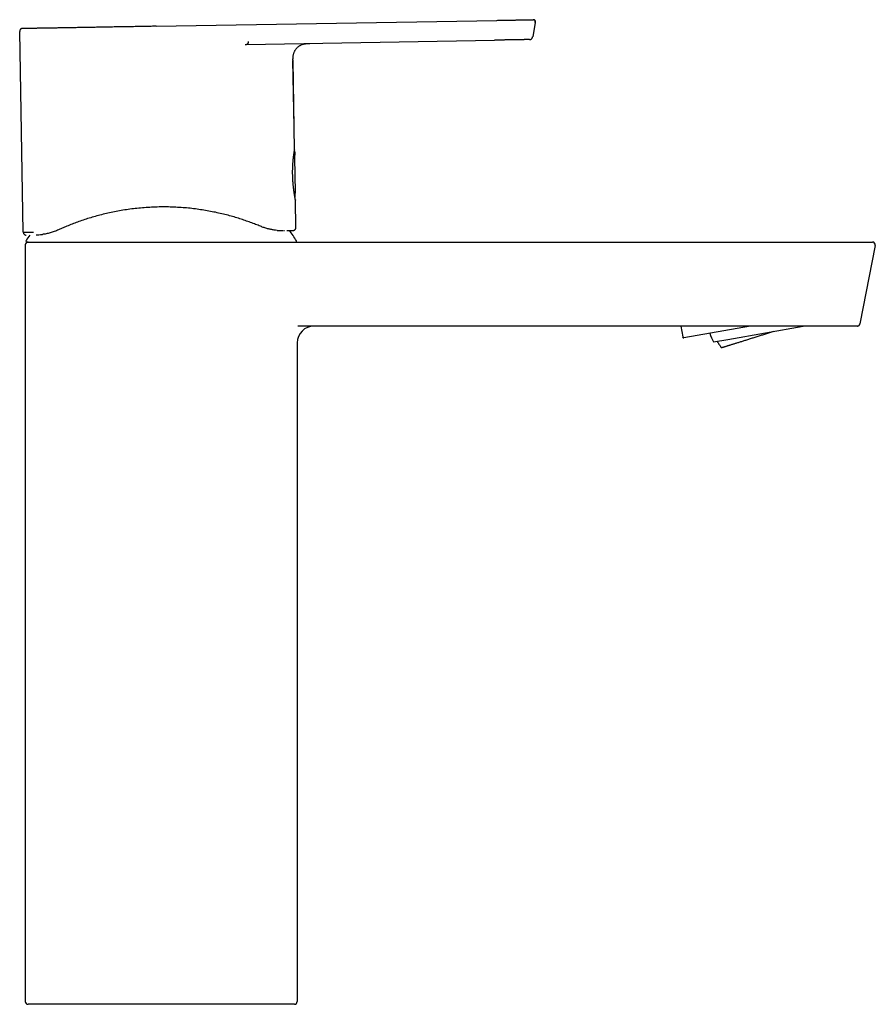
# Model space of a CAD drawing. Header units: millimetres. Extents: x 8 to 853, y 12 to 811.
# Tile 52 of 52: x 700 to 853, y 565 to 741. Entities that reach past the tile are written whole.
import ezdxf

# ---------------------------------------------------------------- set-up
doc = ezdxf.new("R2010")
doc.units = ezdxf.units.MM

msp = doc.modelspace()

# ---------------------------------------------------------------- linework, layer by layer
at = {"color": 7, "linetype": 'Continuous', "lineweight": 30}
for p, q in [((724.72, 739.97), (785.51, 741.03)), ((792.35, 740.66), (791.9, 738.11)), ((791.93, 741.15), (791.97, 741.15)), ((701.04, 703.21), (700.41, 739.04)), ((700.41, 739.04), (700.42, 739.04)), ((740.75, 736.71), (740.88, 736.72)), ((740.88, 736.72), (785.08, 737.49)), ((791.31, 737.6), (791.36, 737.6)), ((749.43, 717.9), (749.16, 733.84)), ((749.41, 717.59), (749.39, 717.6)), ((749.59, 710.3), (749.48, 716.57)), ((749.58, 708.96), (749.58, 708.98)), ((749.58, 708.98), (749.58, 708.97)), ((749.67, 704.06), (749.58, 708.96)), ((749.68, 704.06), (749.59, 708.91)), ((747.35, 703.52), (747.41, 703.52)), ((747.5, 703.53), (747.61, 703.53)), ((701.4, 700.98), (701.4, 565.98)), ((701.67, 701.48), (729.23, 701.48)), ((729.23, 701.48), (844.94, 701.48)), ((852.99, 700.9), (853, 700.91)), ((852.99, 700.89), (850.27, 686.89)), ((842.22, 686.48), (750.03, 686.48)), ((818.3, 686.48), (818.65, 684.55)), ((830.77, 686.48), (818.88, 684.39)), ((826.73, 684.12), (840.15, 686.48)), ((826.73, 684.12), (840.16, 686.48)), ((749.9, 683.48), (749.9, 565.98)), ((824.13, 683.66), (826.73, 684.12)), ((824.13, 683.66), (826.73, 684.12)), ((824.13, 683.66), (824.13, 683.66)), ((725.9, 565.48), (701.9, 565.48)), ((741.98, 565.48), (725.9, 565.48)), ((749.4, 565.48), (741.98, 565.48))]:
    msp.add_line(p, q, dxfattribs=at)
at = {"color": 7, "linetype": 'Continuous', "lineweight": 30, "flags": 128}
for points in [[(749.43, 717.85), (749.36, 721.98), (749.15, 733.84)], [(749.19, 703.55), (749.23, 703.56), (749.27, 703.56)], [(825.54, 682.64), (825.55, 682.64), (825.55, 682.64), (825.56, 682.65), (825.58, 682.65), (825.59, 682.65), (825.61, 682.66), (825.64, 682.67), (825.67, 682.68), (825.7, 682.69), (825.74, 682.7), (825.78, 682.71), (825.82, 682.72), (825.87, 682.74), (825.92, 682.75), (825.98, 682.77), (826.04, 682.79), (826.1, 682.81), (826.17, 682.83), (826.24, 682.85), (826.31, 682.87), (826.39, 682.9), (826.47, 682.92), (826.56, 682.95), (826.64, 682.97), (826.73, 683), (826.83, 683.03), (826.93, 683.06), (827.03, 683.09), (827.13, 683.12), (827.24, 683.16), (827.35, 683.19), (827.46, 683.23), (827.58, 683.26), (827.7, 683.3), (827.82, 683.34), (827.94, 683.38), (828.07, 683.42), (828.2, 683.46), (828.33, 683.5), (828.47, 683.54), (828.61, 683.58), (828.75, 683.63), (828.89, 683.67), (829.03, 683.72), (829.18, 683.76), (829.33, 683.81), (829.48, 683.86), (829.63, 683.9), (829.79, 683.95), (829.94, 684), (830.1, 684.05), (830.26, 684.1), (830.42, 684.15), (830.58, 684.2), (830.75, 684.25), (830.91, 684.3), (831.08, 684.36), (831.25, 684.41), (831.42, 684.46), (831.59, 684.52), (831.76, 684.57), (831.93, 684.62), (832.1, 684.68), (832.28, 684.73), (832.45, 684.79), (832.62, 684.84), (832.8, 684.9), (832.97, 684.95), (833.15, 685.01), (833.32, 685.06), (833.5, 685.12), (833.67, 685.17), (833.85, 685.23), (834.02, 685.28), (834.2, 685.34), (834.37, 685.39), (834.55, 685.45), (834.72, 685.5), (834.89, 685.55)], [(849.84, 686.49), (849.83, 686.49), (849.78, 686.48)]]:
    msp.add_lwpolyline(points, dxfattribs=at)
at = {"color": 7, "linetype": 'Continuous', "lineweight": 30}
for centre, radius, start, end in [((749.35, 709.75), 0.2, 306.7352, 1.1743), ((749.34, 709.71), 0.2, 311.7264, 351.8791), ((701.54, 703.22), 0.5, 181, 270.4333), ((725.65, 686.78), 28.36, 145.7684, 148.2338), ((725.65, 686.78), 28.36, 31.7662, 36.2307), ((749.18, 704.05), 0.5, 289.045, 1), ((701.9, 700.98), 0.5, 90, 180), ((701.67, 701.63), 0.15, 148.2338, 270), ((701.67, 701.63), 0.15, 270, 270.7891), ((749.63, 701.63), 0.15, 270, 31.7662), ((749.63, 701.63), 0.15, 269.2109, 270), ((852.5, 700.98), 0.5, 349, 90), ((849.78, 686.98), 0.5, 283.5169, 349), ((752.9, 683.48), 3, 90, 180), ((832.51, 687.98), 9.43, 197.131, 207.2718), ((818.84, 684.58), 0.2, 190, 280), ((701.9, 565.98), 0.5, 180, 270), ((749.4, 565.98), 0.5, 270, 0)]:
    msp.add_arc(centre, radius, start, end, dxfattribs=at)
for points, knots in [([(700.91, 739.56), (700.88, 739.56), (700.83, 739.56), (700.76, 739.55), (700.68, 739.52), (700.63, 739.5), (700.61, 739.49), (700.61, 739.48)], [0, 0, 0, 0, 0.237601, 0.477634, 0.721661, 0.970438, 1, 1, 1, 1]), ([(724.72, 739.97), (724.43, 739.97), (723.86, 739.96), (723, 739.94), (722.14, 739.93), (721.38, 739.91), (720.73, 739.9), (720.19, 739.89), (719.65, 739.88), (719.11, 739.87), (718.57, 739.87), (718.03, 739.86), (717.5, 739.85), (716.96, 739.84), (716.43, 739.83), (715.9, 739.82), (715.39, 739.81), (714.88, 739.8), (714.37, 739.79), (713.86, 739.78), (713.36, 739.77), (712.86, 739.77), (712.36, 739.76), (711.87, 739.75), (711.39, 739.74), (710.92, 739.73), (710.46, 739.72), (710.01, 739.72), (709.56, 739.71), (709.12, 739.7), (708.68, 739.69), (708.26, 739.69), (707.84, 739.68), (707.43, 739.67), (707.03, 739.66), (706.64, 739.66), (706.27, 739.65), (705.9, 739.64), (705.54, 739.64), (705.2, 739.63), (704.87, 739.63), (704.56, 739.62), (704.25, 739.62), (703.96, 739.61), (703.68, 739.61), (703.41, 739.6), (703.15, 739.6), (702.91, 739.59), (702.67, 739.59), (702.46, 739.58), (702.25, 739.58), (702.06, 739.58), (701.88, 739.57), (701.72, 739.57), (701.58, 739.57), (701.44, 739.57), (701.32, 739.56), (701.22, 739.56), (701.13, 739.56), (701.06, 739.56), (701, 739.56), (700.96, 739.56), (700.93, 739.56), (700.91, 739.56), (700.91, 739.56), (700.91, 739.56)], [0, 0, 0, 0, 0.02465, 0.049299, 0.073949, 0.098598, 0.114091, 0.129584, 0.145079, 0.160573, 0.176067, 0.191562, 0.207058, 0.222553, 0.238047, 0.253543, 0.268761, 0.283978, 0.299194, 0.31441, 0.329904, 0.345397, 0.360892, 0.376386, 0.391881, 0.4071, 0.422318, 0.437536, 0.452754, 0.468282, 0.48381, 0.499337, 0.514864, 0.530391, 0.545916, 0.561442, 0.576933, 0.592424, 0.607915, 0.623407, 0.6389, 0.654117, 0.669334, 0.684551, 0.69977, 0.715301, 0.730833, 0.746368, 0.761904, 0.777436, 0.792966, 0.808495, 0.824022, 0.839548, 0.855074, 0.870599, 0.886124, 0.901649, 0.917173, 0.931403, 0.945633, 0.959864, 0.974094, 0.988324, 1, 1, 1, 1]), ([(785.51, 741.03), (785.62, 741.04), (785.82, 741.04), (786.12, 741.04), (786.42, 741.05), (786.73, 741.06), (787.03, 741.06), (787.32, 741.07), (787.61, 741.07), (787.89, 741.08), (788.17, 741.08), (788.45, 741.09), (788.7, 741.09), (788.94, 741.09), (789.15, 741.1), (789.36, 741.1), (789.57, 741.1), (789.77, 741.11), (789.96, 741.11), (790.14, 741.11), (790.31, 741.12), (790.47, 741.12), (790.62, 741.12), (790.77, 741.13), (790.91, 741.13), (791.05, 741.13), (791.17, 741.13), (791.29, 741.13), (791.39, 741.14), (791.5, 741.14), (791.59, 741.14), (791.67, 741.14), (791.74, 741.14), (791.8, 741.14), (791.85, 741.14), (791.88, 741.15), (791.9, 741.15), (791.92, 741.15), (791.93, 741.15), (791.93, 741.15), (791.93, 741.15), (791.93, 741.15)], [0, 0, 0, 0, 0.029227, 0.0585132, 0.0878198, 0.1171159, 0.1463818, 0.1756129, 0.2031538, 0.2307046, 0.2583097, 0.2859455, 0.3135822, 0.3366062, 0.3596188, 0.3826181, 0.405605, 0.4285834, 0.4515608, 0.4732349, 0.4949311, 0.5166429, 0.5383324, 0.5600088, 0.5829938, 0.6059811, 0.6289752, 0.6519787, 0.6749919, 0.6980137, 0.7251536, 0.752297, 0.7793913, 0.8064422, 0.834045, 0.8616733, 0.8893351, 0.9170235, 0.9447185, 0.97239, 1, 1, 1, 1]), ([(792.34, 740.66), (792.35, 740.68), (792.35, 740.73), (792.36, 740.81), (792.35, 740.87), (792.34, 740.92), (792.32, 740.96), (792.3, 741), (792.28, 741.03), (792.25, 741.05), (792.23, 741.07), (792.21, 741.09), (792.19, 741.1), (792.18, 741.1), (792.17, 741.11), (792.15, 741.11), (792.14, 741.12), (792.12, 741.13), (792.11, 741.13), (792.09, 741.14), (792.07, 741.14), (792.05, 741.14), (792.02, 741.15), (792, 741.15), (791.98, 741.15), (791.97, 741.15)], [0, 0, 0, 0, 0.064709, 0.12224, 0.172682, 0.21629, 0.253203, 0.283644, 0.311362, 0.337801, 0.362959, 0.386043, 0.403292, 0.414223, 0.421336, 0.429621, 0.452112, 0.484157, 0.52641, 0.579088, 0.642261, 0.715943, 0.800131, 0.894818, 1, 1, 1, 1]), ([(792.1, 741.13), (792.1, 741.13), (792.13, 741.13), (792.17, 741.11), (792.23, 741.08), (792.27, 741.04), (792.31, 740.99), (792.34, 740.93), (792.36, 740.86), (792.37, 740.79), (792.36, 740.73), (792.35, 740.68), (792.35, 740.66)], [0, 0, 0, 0, 0.029205, 0.131162, 0.232773, 0.334284, 0.435786, 0.547454, 0.659405, 0.772065, 0.8857, 1, 1, 1, 1]), ([(792.35, 740.66), (792.35, 740.66), (792.35, 740.66), (792.34, 740.66), (792.34, 740.66)], [0, 0, 0, 0, 0.861273, 1, 1, 1, 1]), ([(700.6, 739.48), (700.6, 739.48), (700.59, 739.47), (700.59, 739.47), (700.58, 739.47), (700.58, 739.46), (700.57, 739.46), (700.57, 739.45), (700.56, 739.45), (700.56, 739.44), (700.56, 739.44), (700.55, 739.44), (700.55, 739.44), (700.54, 739.43), (700.53, 739.42), (700.51, 739.4), (700.49, 739.37), (700.46, 739.32), (700.44, 739.27), (700.42, 739.2), (700.41, 739.13), (700.41, 739.07), (700.41, 739.04)], [0, 0, 0, 0, 0.079518, 0.17075, 0.248808, 0.313732, 0.365599, 0.404566, 0.431032, 0.439967, 0.443533, 0.446636, 0.452667, 0.465317, 0.486421, 0.515966, 0.567988, 0.632354, 0.708244, 0.794989, 0.892189, 1, 1, 1, 1]), ([(700.61, 739.48), (700.61, 739.48), (700.6, 739.48), (700.6, 739.48), (700.6, 739.48), (700.6, 739.47)], [0, 0, 0, 0, 0.435077, 0.826301, 1, 1, 1, 1]), ([(791.36, 737.6), (791.36, 737.6), (791.37, 737.6), (791.39, 737.61), (791.42, 737.61), (791.44, 737.61), (791.47, 737.62), (791.49, 737.62), (791.52, 737.63), (791.55, 737.64), (791.57, 737.65), (791.6, 737.67), (791.62, 737.68), (791.65, 737.7), (791.69, 737.73), (791.73, 737.76), (791.77, 737.81), (791.81, 737.85), (791.84, 737.91), (791.86, 737.97), (791.88, 738.04), (791.89, 738.08), (791.89, 738.11)], [0, 0, 0, 0, 0.056497, 0.1518, 0.236735, 0.311459, 0.376202, 0.431306, 0.477321, 0.515204, 0.546696, 0.561005, 0.574991, 0.609247, 0.655066, 0.691928, 0.735277, 0.789074, 0.835538, 0.886386, 0.941126, 1, 1, 1, 1]), ([(740.61, 736.72), (740.61, 736.72), (740.61, 736.72), (740.61, 736.72), (740.62, 736.72), (740.63, 736.72), (740.66, 736.72), (740.69, 736.72), (740.72, 736.72), (740.78, 736.72), (740.83, 736.72), (740.87, 736.72), (740.88, 736.72)], [0, 0, 0, 0, 0.006422, 0.026643, 0.078297, 0.149984, 0.240259, 0.343433, 0.461149, 0.642779, 0.854335, 1, 1, 1, 1]), ([(741.13, 737.23), (741.14, 737.19), (741.14, 737.12), (741.13, 737.01), (741.12, 736.93), (741.1, 736.88), (741.09, 736.86), (741.07, 736.83), (741.05, 736.79), (741, 736.75), (740.94, 736.72), (740.9, 736.72), (740.88, 736.72)], [0, 0, 0, 0, 0.133532, 0.26036, 0.383556, 0.424038, 0.464126, 0.503788, 0.582473, 0.691178, 0.830408, 1, 1, 1, 1]), ([(749.16, 733.84), (749.16, 733.87), (749.15, 733.95), (749.15, 734.05), (749.15, 734.14), (749.15, 734.22), (749.16, 734.29), (749.16, 734.35), (749.16, 734.43), (749.17, 734.54), (749.19, 734.69), (749.21, 734.85), (749.25, 735.02), (749.3, 735.19), (749.37, 735.36), (749.45, 735.54), (749.54, 735.71), (749.65, 735.87), (749.77, 736.02), (749.91, 736.16), (750.05, 736.3), (750.2, 736.42), (750.37, 736.52), (750.54, 736.62), (750.71, 736.7), (750.89, 736.76), (751.05, 736.81), (751.21, 736.84), (751.37, 736.87), (751.51, 736.89), (751.61, 736.9), (751.69, 736.9), (751.76, 736.91), (751.85, 736.91), (751.94, 736.91), (752.04, 736.92), (752.1, 736.92), (752.13, 736.92)], [0, 0, 0, 0, 0.022408, 0.042781, 0.06112, 0.077424, 0.091688, 0.10391, 0.114248, 0.142108, 0.170763, 0.205355, 0.239952, 0.274556, 0.313889, 0.353238, 0.392601, 0.431975, 0.471363, 0.510749, 0.550137, 0.589517, 0.628885, 0.668242, 0.707581, 0.746908, 0.779934, 0.812957, 0.845974, 0.879077, 0.894218, 0.909594, 0.925202, 0.941567, 0.96041, 0.981865, 1, 1, 1, 1]), ([(791.31, 737.6), (791.31, 737.6), (791.31, 737.6), (791.3, 737.6), (791.3, 737.6), (791.28, 737.6), (791.26, 737.6), (791.23, 737.6), (791.18, 737.6), (791.13, 737.6), (791.06, 737.6), (790.97, 737.6), (790.88, 737.59), (790.78, 737.59), (790.67, 737.59), (790.56, 737.59), (790.44, 737.59), (790.3, 737.58), (790.16, 737.58), (790.02, 737.58), (789.87, 737.58), (789.71, 737.57), (789.54, 737.57), (789.36, 737.57), (789.18, 737.56), (788.98, 737.56), (788.78, 737.56), (788.57, 737.55), (788.36, 737.55), (788.12, 737.55), (787.88, 737.54), (787.61, 737.54), (787.34, 737.53), (787.06, 737.53), (786.79, 737.52), (786.5, 737.52), (786.22, 737.51), (785.94, 737.51), (785.65, 737.5), (785.37, 737.5), (785.18, 737.49), (785.08, 737.49)], [0, 0, 0, 0, 0.0292245, 0.0585125, 0.0878217, 0.1171189, 0.1463835, 0.1756112, 0.2031487, 0.230699, 0.2583101, 0.2859483, 0.3135831, 0.3366046, 0.3596152, 0.3826138, 0.4056018, 0.4285829, 0.451564, 0.4732413, 0.4949392, 0.51665, 0.5383368, 0.56001, 0.582992, 0.6059774, 0.628971, 0.6519752, 0.6749899, 0.6980132, 0.7251529, 0.752291, 0.7793831, 0.806438, 0.8340457, 0.8616766, 0.889338, 0.9170232, 0.9447147, 0.9723851, 1, 1, 1, 1]), ([(791.35, 737.6), (791.35, 737.6), (791.36, 737.6), (791.37, 737.6), (791.37, 737.6)], [0, 0, 0, 0, 0.8791812, 1, 1, 1, 1]), ([(749.58, 708.99), (749.58, 709), (749.57, 709.02), (749.56, 709.07), (749.55, 709.12), (749.54, 709.19), (749.53, 709.26), (749.52, 709.34), (749.5, 709.41), (749.49, 709.5), (749.47, 709.58), (749.46, 709.67), (749.44, 709.77), (749.43, 709.86), (749.41, 709.95), (749.4, 710.04), (749.39, 710.13), (749.37, 710.21), (749.36, 710.28), (749.35, 710.36), (749.34, 710.43), (749.33, 710.51), (749.32, 710.6), (749.31, 710.71), (749.29, 710.82), (749.28, 710.95), (749.26, 711.08), (749.25, 711.22), (749.23, 711.38), (749.21, 711.55), (749.19, 711.73), (749.18, 711.9), (749.17, 712.07), (749.15, 712.23), (749.14, 712.38), (749.13, 712.53), (749.13, 712.67), (749.12, 712.82), (749.11, 712.99), (749.1, 713.19), (749.1, 713.38), (749.09, 713.56), (749.09, 713.74), (749.09, 713.92), (749.09, 714.11), (749.09, 714.31), (749.1, 714.53), (749.11, 714.76), (749.12, 714.99), (749.13, 715.22), (749.14, 715.43), (749.15, 715.64), (749.17, 715.84), (749.19, 716.04), (749.2, 716.23), (749.22, 716.41), (749.24, 716.58), (749.26, 716.74), (749.28, 716.89), (749.3, 717.03), (749.32, 717.16), (749.34, 717.29), (749.35, 717.4), (749.37, 717.49), (749.38, 717.57), (749.39, 717.65), (749.4, 717.71), (749.41, 717.76), (749.42, 717.81), (749.43, 717.85), (749.43, 717.87), (749.43, 717.88)], [0, 0, 0, 0, 0.0101557, 0.0257187, 0.0409364, 0.0558177, 0.0703691, 0.0845949, 0.0984977, 0.1120788, 0.1252127, 0.1376892, 0.1508756, 0.1632286, 0.1747468, 0.1854299, 0.1952784, 0.2042933, 0.2120311, 0.219258, 0.2269923, 0.2353564, 0.2443507, 0.2545794, 0.265519, 0.2771711, 0.2895378, 0.3026209, 0.3163054, 0.3320201, 0.3470416, 0.3613678, 0.3749963, 0.3881539, 0.4005846, 0.4122874, 0.4232616, 0.4337495, 0.4481981, 0.4635964, 0.4799415, 0.493063, 0.506746, 0.5209918, 0.5354687, 0.5499313, 0.5688484, 0.5877423, 0.606613, 0.6249717, 0.6433095, 0.6616244, 0.6799149, 0.6981877, 0.7164517, 0.7347177, 0.7529982, 0.7712282, 0.7893672, 0.8075898, 0.8260303, 0.8446964, 0.8635963, 0.8803325, 0.8972603, 0.9143865, 0.931733, 0.9493935, 0.967417, 0.9858439, 1, 1, 1, 1]), ([(749.37, 717.49), (749.38, 717.52), (749.39, 717.55), (749.4, 717.57), (749.4, 717.58), (749.41, 717.59), (749.41, 717.59), (749.41, 717.59), (749.41, 717.59), (749.41, 717.59)], [0, 0, 0, 0, 0.3937466, 0.5035447, 0.6134658, 0.7235121, 0.833686, 0.9439899, 1, 1, 1, 1]), ([(749.56, 717.36), (749.56, 717.37), (749.57, 717.4), (749.56, 717.43), (749.56, 717.46), (749.55, 717.48), (749.54, 717.5), (749.53, 717.52), (749.5, 717.55), (749.46, 717.58), (749.43, 717.59), (749.41, 717.59)], [0, 0, 0, 0, 0.154647, 0.28494, 0.355416, 0.411623, 0.458544, 0.552378, 0.67732, 0.829239, 1, 1, 1, 1]), ([(749.43, 717.9), (749.43, 717.89), (749.43, 717.89), (749.43, 717.87), (749.43, 717.86)], [0, 0, 0, 0, 0.841879, 1, 1, 1, 1]), ([(749.48, 716.57), (749.48, 716.58), (749.48, 716.63), (749.48, 716.72), (749.49, 716.83), (749.5, 716.94), (749.51, 717.05), (749.52, 717.16), (749.54, 717.26), (749.55, 717.33), (749.56, 717.35)], [0, 0, 0, 0, 0.047111, 0.188409, 0.329403, 0.470095, 0.610485, 0.750573, 0.890359, 1, 1, 1, 1]), ([(749.55, 709.75), (749.55, 709.78), (749.55, 709.82), (749.55, 709.88), (749.55, 709.95), (749.55, 710), (749.55, 710.06), (749.56, 710.11), (749.56, 710.15), (749.56, 710.19), (749.56, 710.22), (749.56, 710.24), (749.56, 710.25), (749.56, 710.26), (749.56, 710.26), (749.56, 710.26)], [0, 0, 0, 0, 0.089753, 0.178569, 0.266834, 0.354205, 0.439802, 0.524751, 0.611229, 0.701315, 0.794402, 0.863185, 0.928527, 0.988242, 1, 1, 1, 1]), ([(749.56, 710.19), (749.56, 710.19), (749.57, 710.21), (749.58, 710.23), (749.59, 710.26), (749.59, 710.29), (749.59, 710.3)], [0, 0, 0, 0, 0.173072, 0.415096, 0.691748, 1, 1, 1, 1]), ([(749.58, 708.98), (749.58, 708.98), (749.58, 708.98), (749.58, 708.98), (749.58, 709), (749.57, 709.03), (749.56, 709.07), (749.56, 709.11), (749.55, 709.13), (749.55, 709.13)], [0, 0, 0, 0, 0.016267, 0.208987, 0.401458, 0.593863, 0.786337, 0.978976, 1, 1, 1, 1]), ([(743.35, 704.29), (743.06, 704.4), (742.5, 704.63), (741.59, 704.98), (740.65, 705.31), (739.67, 705.64), (738.64, 705.95), (737.57, 706.25), (736.46, 706.53), (735.32, 706.78), (734.15, 707.01), (732.95, 707.21), (731.74, 707.39), (730.49, 707.53), (729.22, 707.63), (727.92, 707.71), (726.6, 707.74), (725.27, 707.74), (723.94, 707.69), (722.62, 707.61), (721.33, 707.49), (720.07, 707.34), (718.83, 707.16), (717.62, 706.94), (716.44, 706.7), (715.28, 706.43), (714.15, 706.14), (713.06, 705.82), (711.99, 705.48), (710.96, 705.13), (709.97, 704.77), (709.04, 704.4), (708.16, 704.03), (707.62, 703.78), (707.35, 703.66)], [0, 0, 0, 0, 0.031956, 0.063558, 0.094888, 0.126031, 0.157074, 0.188104, 0.219207, 0.250471, 0.281183, 0.311879, 0.342644, 0.37356, 0.404709, 0.436171, 0.468023, 0.500339, 0.532612, 0.564423, 0.595847, 0.626961, 0.657844, 0.688578, 0.719246, 0.74993, 0.780795, 0.811889, 0.843301, 0.87512, 0.906629, 0.937891, 0.968988, 1, 1, 1, 1]), ([(701.04, 703.21), (701.04, 703.21), (701.05, 703.22), (701.14, 703.22), (701.29, 703.22), (701.49, 703.22), (701.76, 703.23), (702.08, 703.24), (702.45, 703.24), (702.75, 703.25), (702.89, 703.25)], [0, 0, 0, 0, 0.124905, 0.24986, 0.374852, 0.499867, 0.624896, 0.749933, 0.874972, 1, 1, 1, 1]), ([(701.39, 702.75), (701.39, 702.75), (701.4, 702.74), (701.42, 702.74), (701.44, 702.73), (701.46, 702.73), (701.48, 702.73), (701.49, 702.72), (701.5, 702.72)], [0, 0, 0, 0, 0.058288, 0.201045, 0.366093, 0.554016, 0.765218, 1, 1, 1, 1]), ([(703.35, 702.75), (703.51, 702.76), (703.83, 702.77), (704.24, 702.81), (704.45, 702.83)], [0, 0, 0, 0, 0.499573, 1, 1, 1, 1]), ([(707.35, 703.66), (707.09, 703.55), (706.57, 703.33), (705.82, 703.1), (705.1, 702.93), (704.67, 702.86), (704.45, 702.83)], [0, 0, 0, 0, 0.241815, 0.488353, 0.740734, 1, 1, 1, 1]), ([(746.33, 703.56), (746.15, 703.58), (745.79, 703.61), (745.22, 703.71), (744.62, 703.85), (743.99, 704.03), (743.56, 704.2), (743.35, 704.29)], [0, 0, 0, 0, 0.208077, 0.411558, 0.610983, 0.806928, 1, 1, 1, 1]), ([(746.33, 703.56), (746.46, 703.55), (746.72, 703.53), (747.07, 703.52), (747.27, 703.52), (747.37, 703.52)], [0, 0, 0, 0, 0.333524, 0.666781, 1, 1, 1, 1]), ([(748.04, 703.53), (748.1, 703.54), (748.26, 703.54), (748.47, 703.54), (748.67, 703.55), (748.83, 703.55), (748.96, 703.55), (749.06, 703.55), (749.13, 703.55), (749.17, 703.55), (749.18, 703.55), (749.18, 703.55)], [0, 0, 0, 0, 0.0952913, 0.2185223, 0.3418583, 0.4652706, 0.5816758, 0.6981, 0.8145214, 0.93092, 1, 1, 1, 1]), ([(749.19, 703.55), (749.19, 703.55), (749.19, 703.55), (749.16, 703.55), (749.16, 703.55)], [0, 0, 0, 0, 0.994128, 1, 1, 1, 1]), ([(749.23, 703.56), (749.23, 703.56), (749.24, 703.56), (749.26, 703.56), (749.28, 703.57), (749.3, 703.57), (749.33, 703.58), (749.35, 703.59), (749.37, 703.6), (749.4, 703.61), (749.43, 703.62), (749.46, 703.64), (749.49, 703.67), (749.52, 703.7), (749.55, 703.73), (749.58, 703.77), (749.61, 703.82), (749.64, 703.87), (749.66, 703.93), (749.67, 704), (749.67, 704.04), (749.67, 704.06)], [0, 0, 0, 0, 0.098399, 0.186901, 0.265633, 0.334767, 0.39455, 0.445362, 0.487821, 0.522992, 0.552732, 0.580059, 0.613534, 0.657877, 0.69343, 0.735478, 0.78823, 0.834463, 0.885753, 0.941276, 1, 1, 1, 1]), ([(844.94, 701.48), (845.05, 701.48), (845.27, 701.48), (845.61, 701.48), (845.94, 701.48), (846.27, 701.48), (846.59, 701.48), (846.91, 701.48), (847.23, 701.48), (847.54, 701.48), (847.84, 701.48), (848.15, 701.48), (848.44, 701.48), (848.74, 701.48), (849.02, 701.48), (849.29, 701.48), (849.56, 701.48), (849.81, 701.48), (850.06, 701.48), (850.3, 701.48), (850.52, 701.48), (850.74, 701.48), (850.95, 701.48), (851.15, 701.48), (851.33, 701.48), (851.5, 701.48), (851.66, 701.48), (851.8, 701.48), (851.93, 701.48), (852.05, 701.48), (852.16, 701.48), (852.25, 701.48), (852.33, 701.48), (852.39, 701.48), (852.44, 701.48), (852.48, 701.48), (852.5, 701.48), (852.5, 701.48), (852.5, 701.48)], [0, 0, 0, 0, 0.028287, 0.056511, 0.084722, 0.112974, 0.141268, 0.168978, 0.196649, 0.22433, 0.252072, 0.280268, 0.308391, 0.336492, 0.364624, 0.392784, 0.420346, 0.447859, 0.475374, 0.502941, 0.530953, 0.558886, 0.586793, 0.614729, 0.64269, 0.670059, 0.697382, 0.724708, 0.752091, 0.779922, 0.807682, 0.835426, 0.863208, 0.891032, 0.918279, 0.945488, 0.972711, 1, 1, 1, 1]), ([(852.98, 700.89), (852.99, 700.89), (852.99, 700.9), (852.99, 700.9), (852.99, 700.9)], [0, 0, 0, 0, 0.754467, 1, 1, 1, 1]), ([(849.82, 686.49), (849.83, 686.49), (849.84, 686.49), (849.85, 686.49), (849.87, 686.49), (849.88, 686.5), (849.9, 686.5), (849.91, 686.5), (849.93, 686.51), (849.94, 686.51), (849.95, 686.52), (849.96, 686.52), (849.98, 686.53), (850, 686.54), (850.04, 686.56), (850.08, 686.59), (850.12, 686.63), (850.15, 686.66), (850.18, 686.69), (850.2, 686.73), (850.23, 686.77), (850.25, 686.83), (850.26, 686.87), (850.26, 686.89)], [0, 0, 0, 0, 0.099093, 0.185215, 0.25848, 0.3191, 0.367482, 0.404496, 0.419352, 0.432331, 0.444145, 0.456443, 0.479249, 0.510061, 0.548986, 0.617285, 0.683191, 0.725077, 0.765219, 0.810291, 0.865098, 0.928757, 1, 1, 1, 1]), ([(850.25, 686.82), (850.26, 686.83), (850.26, 686.85), (850.27, 686.86), (850.27, 686.87)], [0, 0, 0, 0, 0.462845, 1, 1, 1, 1]), ([(849.78, 686.48), (849.78, 686.48), (849.78, 686.48), (849.75, 686.48), (849.72, 686.48), (849.67, 686.48), (849.6, 686.48), (849.52, 686.48), (849.43, 686.48), (849.33, 686.48), (849.21, 686.48), (849.08, 686.48), (848.93, 686.48), (848.77, 686.48), (848.6, 686.48), (848.41, 686.48), (848.22, 686.48), (848.01, 686.48), (847.8, 686.48), (847.57, 686.48), (847.33, 686.48), (847.08, 686.48), (846.82, 686.48), (846.56, 686.48), (846.28, 686.48), (846, 686.48), (845.71, 686.48), (845.42, 686.48), (845.12, 686.48), (844.81, 686.48), (844.49, 686.48), (844.17, 686.48), (843.85, 686.48), (843.53, 686.48), (843.2, 686.48), (842.87, 686.48), (842.55, 686.48), (842.33, 686.48), (842.22, 686.48)], [0, 0, 0, 0, 0.027768, 0.055478, 0.083185, 0.110944, 0.138759, 0.166019, 0.193263, 0.220542, 0.247909, 0.275757, 0.303566, 0.331391, 0.359286, 0.387249, 0.41466, 0.442065, 0.469514, 0.497059, 0.525094, 0.553095, 0.581114, 0.609206, 0.637367, 0.664972, 0.692566, 0.720202, 0.747928, 0.776141, 0.804311, 0.83249, 0.860732, 0.889036, 0.916768, 0.944473, 0.972201, 1, 1, 1, 1]), ([(824.81, 683.78), (824.82, 683.76), (824.86, 683.69), (824.93, 683.56), (825.02, 683.41), (825.11, 683.26), (825.21, 683.11), (825.31, 682.96), (825.42, 682.81), (825.49, 682.71), (825.54, 682.65), (825.55, 682.64)], [0, 0, 0, 0, 0.046952, 0.179694, 0.312435, 0.445177, 0.577919, 0.710661, 0.843403, 0.976145, 1, 1, 1, 1])]:
    msp.add_open_spline(points, degree=3, knots=knots, dxfattribs=at)

doc.saveas('drawing.dxf')
